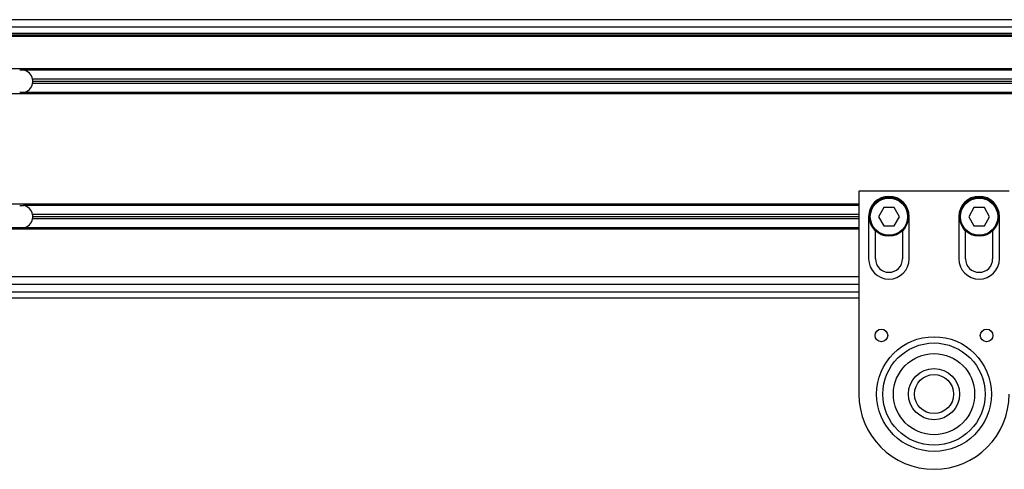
# Model space of a CAD drawing. Header units: millimetres. Extents: x 0 to 420, y 0 to 297.
# Tile 17 of 29: x 114 to 139, y 238 to 250. Entities that reach past the tile are written whole.
import ezdxf

# ---------------------------------------------------------------- set-up
doc = ezdxf.new("R2010")
doc.units = ezdxf.units.MM

msp = doc.modelspace()

# ---------------------------------------------------------------- linework, layer by layer
at = {"color": 7, "linetype": 'Continuous', "lineweight": 25}
for p, q in [((193.14238, 249.67238), (80.18333, 249.67238)), ((193.14238, 249.48285), (80.18333, 249.48285)), ((193.14238, 249.32365), (80.18333, 249.32365)), ((193.14238, 249.28574), (80.18333, 249.28574)), ((193.14238, 249.24784), (80.18333, 249.24784)), ((182.32471, 248.43286), (90.60741, 248.43286)), ((113.77616, 248.39875), (113.68363, 248.39875)), ((159.54955, 248.39875), (113.77616, 248.39875)), ((159.31652, 248.17131), (114.00919, 248.17131)), ((159.31652, 248.06518), (114.00919, 248.06518)), ((159.31152, 248.11825), (114.01419, 248.11825)), ((182.14473, 247.80363), (90.60741, 247.80363)), ((113.77616, 247.83774), (113.68363, 247.83774)), ((159.54955, 247.83774), (113.77616, 247.83774)), ((138.63395, 245.35113), (134.84338, 245.35113)), ((134.84338, 245.35113), (134.84338, 240.23386)), ((134.84338, 245.02135), (90.60741, 245.02135)), ((113.68363, 244.98723), (113.77616, 244.98723)), ((134.84338, 244.98723), (113.77616, 244.98723)), ((135.47019, 244.93417), (135.33888, 244.70673)), ((135.7328, 244.93417), (135.47019, 244.93417)), ((135.86411, 244.70673), (135.7328, 244.93417)), ((137.74453, 244.93417), (137.61322, 244.70673)), ((138.00715, 244.93417), (137.74453, 244.93417)), ((138.13846, 244.70673), (138.00715, 244.93417)), ((134.84338, 244.7598), (114.00919, 244.7598)), ((134.84338, 244.65366), (114.00919, 244.65366)), ((134.84338, 244.70673), (114.01419, 244.70673)), ((135.08977, 244.70673), (135.08977, 243.64537)), ((135.33888, 244.70673), (135.47019, 244.4793)), ((135.7328, 244.4793), (135.86411, 244.70673)), ((136.11322, 243.64537), (136.11322, 244.70673)), ((137.36411, 244.70673), (137.36411, 243.64537)), ((137.61322, 244.70673), (137.74453, 244.4793)), ((138.00715, 244.4793), (138.13846, 244.70673)), ((138.38757, 243.64537), (138.38757, 244.70673)), ((113.68363, 244.42623), (90.60741, 244.42623)), ((134.84338, 244.39211), (90.60741, 244.39211)), ((113.77616, 244.42623), (113.68363, 244.42623)), ((134.84338, 244.42623), (113.77616, 244.42623)), ((135.26034, 243.64537), (135.26034, 244.35114)), ((135.47019, 244.4793), (135.7328, 244.4793)), ((135.94265, 244.35114), (135.94265, 243.64537)), ((137.53469, 243.64537), (137.53469, 244.35114)), ((137.74453, 244.4793), (138.00715, 244.4793)), ((138.21699, 244.35114), (138.21699, 243.64537)), ((134.84338, 243.1905), (90.60741, 243.1905)), ((134.84338, 243.00097), (90.60741, 243.00097)), ((90.60741, 242.81145), (134.84338, 242.81145)), ((90.59638, 242.65982), (134.84338, 242.65982))]:
    msp.add_line(p, q, dxfattribs=at)
for centre, radius in [((135.6015, 244.70673), 0.49277), ((135.6015, 244.70673), 0.47003), ((137.87584, 244.70673), 0.49277), ((137.87584, 244.70673), 0.47003), ((135.41197, 241.71218), 0.1592), ((138.06537, 241.71218), 0.1592), ((136.73867, 240.23386), 1.44639), ((136.73867, 240.23386), 1.44639), ((136.73867, 240.23386), 1.28879), ((136.73867, 240.23386), 1.02345), ((136.73867, 240.23386), 0.6444), ((136.73867, 240.23386), 0.49277)]:
    msp.add_circle(centre, radius, dxfattribs=at)
for centre, radius, start, end in [((113.72989, 248.11825), 0.28429, 10.758318, 80.633211), ((113.72989, 248.11825), 0.28429, 279.366789, 349.241682), ((113.72989, 248.11825), 0.28429, 360, 10.758318), ((113.72989, 248.11825), 0.28429, 349.241682, 360), ((135.6015, 244.70673), 0.51173, 0, 180), ((137.87584, 244.70673), 0.51173, 0, 180), ((113.72989, 244.70673), 0.28429, 10.758318, 80.633211), ((113.72989, 244.70673), 0.28429, 279.366789, 349.241682), ((113.72989, 244.70673), 0.28429, 360, 10.758318), ((113.72989, 244.70673), 0.28429, 349.241682, 360), ((135.6015, 243.64537), 0.51173, 180, 0), ((135.6015, 243.64537), 0.34115, 180, 0), ((137.87584, 243.64537), 0.51173, 180, 0), ((137.87584, 243.64537), 0.34115, 180, 0), ((136.73867, 240.23386), 1.89529, 180, 0)]:
    msp.add_arc(centre, radius, start, end, dxfattribs=at)

doc.saveas('drawing.dxf')
